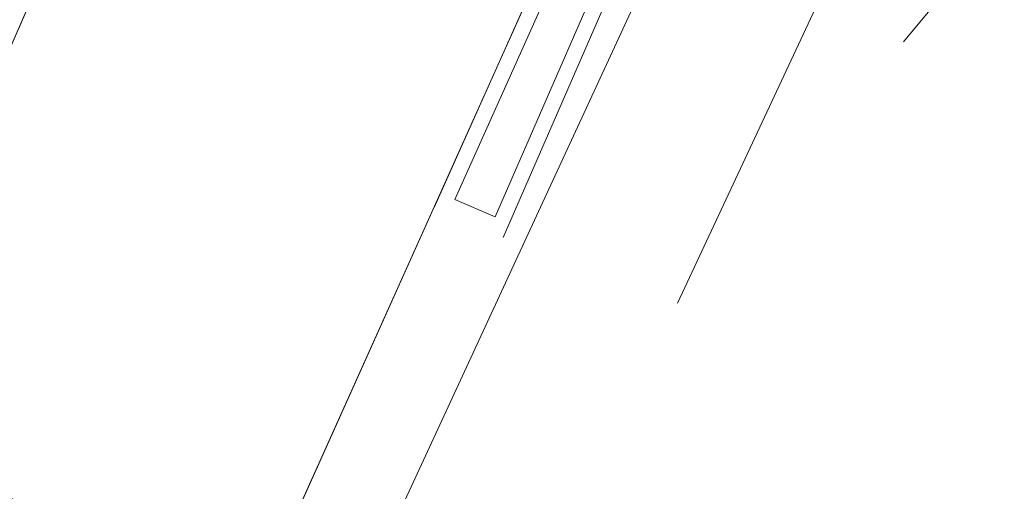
# Model space of a CAD drawing. Header units: metres. Extents: x 7446797 to 7447602, y 5789497 to 5790002.
# Tile 17 of 68: x 7447225 to 7447257, y 5789765 to 5789780. Entities that reach past the tile are written whole.
import ezdxf
from ezdxf.xclip import XClip

# ---------------------------------------------------------------- set-up
doc = ezdxf.new("R2010")
doc.units = ezdxf.units.M
doc.header["$MEASUREMENT"] = 0
doc.header["$XCLIPFRAME"] = 0
doc.layers.add('700-L Mapa 1_500 dwg', color=7, linetype='Continuous')
for name, color, linetype, lineweight in [('713-L Obiekty-budynki1', 7, 'Continuous', 13), ('ex_02_DXF_MZ_9_EGBB_L_17', 9, 'Continuous', 18), ('ex_02_DXF_MZ_9_EGBE_L_07', 9, 'Continuous', 18), ('ex_02_DXF_MZ_9_SUPE_L_31', 9, 'Continuous', 18), ('ex_02_DXF_MZ_9_SUPK_D_L_434', 9, 'Continuous', 18)]:
    doc.layers.add(name, color=color, linetype=linetype, lineweight=lineweight)

# ---------------------------------------------------------------- blocks, each defined once
blk = doc.blocks.new('Rysunek_1_9', base_point=(7447200, 5789750, -0.867))
at = {"layer": 'ex_02_DXF_MZ_9_EGBB_L_17', "color": 9, "linetype": 'Continuous', "lineweight": 18}
for p, q in [((7447216.657, 5789760.82, -0.867), (7447230.82, 5789793.333, -0.867)), ((7447246.09, 5789791.56, -0.867), (7447211.374, 5789714.289, -0.867))]:
    blk.add_line(p, q, dxfattribs=at)
at = {"layer": 'ex_02_DXF_MZ_9_EGBE_L_07', "color": 9, "linetype": 'Continuous', "lineweight": 18}
for p, q in [((7447246.021, 5789791.407, -0.867), (7447238.392, 5789774.411, -0.867)), ((7447239.055, 5789774.668, -0.867), (7447246.273, 5789790.748, -0.867)), ((7447240.608, 5789773.448, -0.867), (7447248.051, 5789790.503, -0.867)), ((7447247.394, 5789790.249, -0.867), (7447240.349, 5789774.105, -0.867)), ((7447240.349, 5789774.105, -0.867), (7447239.055, 5789774.668, -0.867))]:
    blk.add_line(p, q, dxfattribs=at)
at = {"layer": 'ex_02_DXF_MZ_9_SUPE_L_31', "color": 9, "linetype": 'Continuous', "lineweight": 18}
blk.add_line((7447253.44, 5789779.71, -0.867), (7447259.52, 5789787.09, -0.867), dxfattribs=at)
at = {"layer": 'ex_02_DXF_MZ_9_SUPK_D_L_434', "color": 9, "linetype": 'Continuous', "lineweight": 18}
for p, q in [((7447262.28, 5789805.74, -0.867), (7447246.196, 5789771.349, -0.867)), ((7447256.166, 5789805.502, -0.867), (7447237.331, 5789764.746, -0.867))]:
    blk.add_line(p, q, dxfattribs=at)

msp = doc.modelspace()

# ---------------------------------------------------------------- linework, layer by layer
at = {"layer": '713-L Obiekty-budynki1', "color": 7, "linetype": 'Continuous', "lineweight": 13, "elevation": -0.867, "flags": 128}
msp.add_lwpolyline([(7447229.707, 5789755.095), (7447224.624, 5789757.406), (7447227.558, 5789763.86), (7447219.564, 5789767.494), (7447229.789, 5789790.966), (7447235.838, 5789788.216), (7447238.505, 5789794.082), (7447241.461, 5789792.738), (7447241.782, 5789793.444), (7447241.86, 5789793.41), (7447246.09, 5789791.56)], close=True, dxfattribs=at)

# ---------------------------------------------------------------- block references
at = {"layer": '700-L Mapa 1_500 dwg', "color": 52, "linetype": 'Continuous', "lineweight": 25}
ref = msp.add_blockref('Rysunek_1_9', (7447200, 5789750, -0.867), dxfattribs=at)
XClip(ref).set_block_clipping_path([(7446797.4999703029, 5789497.4999993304), (7447602.4999703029, 5790002.4999993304)])

doc.saveas('drawing.dxf')
